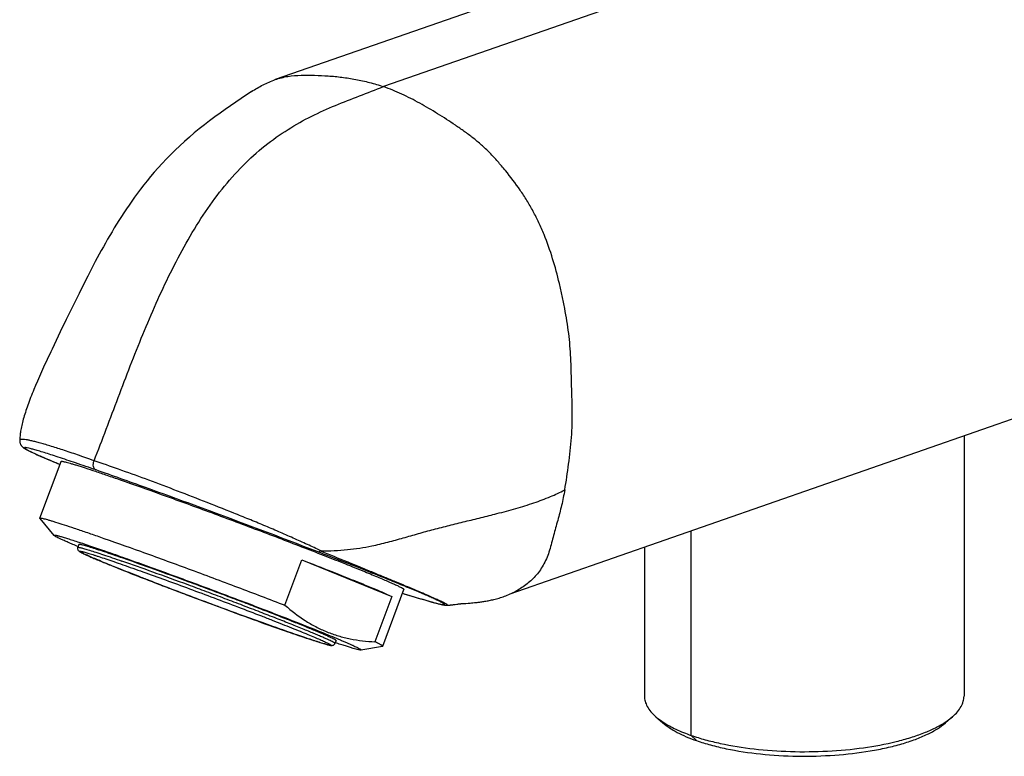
# Model space of a CAD drawing. Header units: millimetres. Extents: x 18 to 699, y 6 to 689.
# Tile 1 of 53: x 18 to 83, y 41 to 89. Entities that reach past the tile are written whole.
import ezdxf

# ---------------------------------------------------------------- set-up
doc = ezdxf.new("R2010")
doc.units = ezdxf.units.MM
doc.header["$LTSCALE"] = 46.255
doc.layers.get('0').update_dxf_attribs({"linetype": 'CONTINUOUS'})

msp = doc.modelspace()

# ---------------------------------------------------------------- linework, layer by layer
at = {"color": 7, "linetype": 'CONTINUOUS'}
for p, q in [((64.084, 95.46), (35.009, 85.325)), ((33.457, 84.541), (32.783, 84.09)), ((22.723, 72.439), (22.488, 71.977)), ((22.966, 72.909), (22.723, 72.439)), ((22.488, 71.977), (22.148, 71.302)), ((22.148, 71.302), (21.714, 70.43)), ((21.714, 70.43), (21.303, 69.591)), ((50.421, 51.596), (102.75, 69.837)), ((21.303, 69.591), (20.915, 68.787)), ((20.915, 68.787), (20.639, 68.21)), ((20.639, 68.21), (20.378, 67.656)), ((20.054, 66.958), (19.829, 66.465)), ((19.554, 65.848), (19.426, 65.555)), ((19.688, 66.151), (19.554, 65.848)), ((19.829, 66.465), (19.688, 66.151)), ((19.304, 65.27), (19.188, 64.995)), ((19.426, 65.555), (19.304, 65.27)), ((80.162, 61.963), (80.162, 44.895)), ((18.778, 61.02), (18.817, 60.999)), ((18.817, 60.999), (18.86, 60.977)), ((18.86, 60.977), (18.906, 60.953)), ((18.906, 60.953), (18.962, 60.925)), ((18.971, 60.921), (18.962, 60.925)), ((19.01, 60.905), (18.971, 60.921)), ((19.575, 56.56), (20.967, 60.286)), ((20.024, 60.453), (20.499, 60.252)), ((20.499, 60.252), (20.893, 60.087)), ((19.581, 56.544), (20.499, 55.432)), ((22.132, 54.834), (22.062, 54.647)), ((59.207, 54.659), (59.207, 44.895)), ((35.647, 50.846), (36.759, 53.822)), ((36.759, 53.822), (42.653, 51.426)), ((42.056, 48.158), (43.448, 51.883)), ((42.653, 51.426), (41.54, 48.45)), ((43.355, 51.632), (43.458, 51.6)), ((43.458, 51.6), (43.622, 51.549)), ((43.622, 51.549), (43.769, 51.505)), ((43.769, 51.505), (44.387, 51.323)), ((44.387, 51.323), (44.821, 51.195)), ((44.821, 51.195), (45.111, 51.11)), ((45.111, 51.11), (45.283, 51.061)), ((45.283, 51.061), (45.362, 51.039)), ((45.362, 51.039), (45.473, 51.008)), ((45.473, 51.008), (45.574, 50.981)), ((47.666, 50.985), (47.779, 50.993)), ((47.779, 50.993), (47.865, 51)), ((47.865, 51), (47.963, 51.008)), ((47.963, 51.008), (48.071, 51.018)), ((45.574, 50.981), (45.636, 50.965)), ((45.636, 50.965), (45.695, 50.95)), ((45.695, 50.95), (45.749, 50.936)), ((45.749, 50.936), (45.8, 50.924)), ((45.8, 50.924), (45.848, 50.912)), ((45.848, 50.912), (45.893, 50.902)), ((46.65, 50.881), (46.695, 50.887)), ((46.695, 50.887), (46.739, 50.893)), ((46.739, 50.893), (46.801, 50.902)), ((46.801, 50.902), (46.922, 50.919)), ((46.922, 50.919), (46.978, 50.927)), ((46.978, 50.927), (47.014, 50.932)), ((47.014, 50.932), (47.047, 50.937)), ((47.047, 50.937), (47.068, 50.939)), ((47.068, 50.939), (47.087, 50.941)), ((47.087, 50.941), (47.105, 50.943)), ((47.105, 50.943), (47.123, 50.945)), ((47.123, 50.945), (47.141, 50.947)), ((47.141, 50.947), (47.16, 50.949)), ((47.16, 50.949), (47.179, 50.951)), ((47.179, 50.951), (47.199, 50.953)), ((47.199, 50.953), (47.235, 50.956)), ((47.235, 50.956), (47.277, 50.959)), ((47.277, 50.959), (47.349, 50.964)), ((38.993, 48.532), (38.923, 48.345)), ((42.041, 48.149), (40.619, 47.912)), ((59.958, 43.537), (60.423, 43.133)), ((79.41, 43.537), (78.946, 43.133))]:
    msp.add_line(p, q, dxfattribs=at)
at = {"color": 9, "linetype": 'CONTINUOUS'}
for p, q in [((65.725, 93.097), (42.107, 84.865)), ((18.96, 60.93), (18.97, 60.925)), ((18.963, 60.929), (18.973, 60.924)), ((62.276, 42.313), (62.276, 55.729)), ((35.834, 49.109), (35.83, 49.111)), ((62.629, 41.968), (62.276, 42.313))]:
    msp.add_line(p, q, dxfattribs=at)
at = {"color": 7, "linetype": 'CONTINUOUS'}
for points in [[(32.783, 84.09), (32.433, 83.854), (32.085, 83.615), (31.737, 83.373), (31.39, 83.127), (31.046, 82.876), (30.704, 82.62), (30.366, 82.359), (30.033, 82.094), (29.705, 81.825), (29.383, 81.551), (29.067, 81.272), (28.758, 80.99), (28.456, 80.703), (28.163, 80.414), (27.877, 80.123), (27.602, 79.831), (27.337, 79.541), (27.083, 79.252), (26.841, 78.968), (26.61, 78.687), (26.392, 78.414), (26.183, 78.144), (25.982, 77.878), (25.79, 77.614), (25.604, 77.354), (25.425, 77.097), (25.253, 76.842), (25.085, 76.59), (24.923, 76.339), (24.765, 76.09), (24.611, 75.843), (24.46, 75.596), (24.312, 75.349), (24.166, 75.102), (24.023, 74.855), (23.883, 74.608), (23.745, 74.362), (23.609, 74.116), (23.476, 73.872), (23.345, 73.628), (23.216, 73.387), (22.966, 72.909)], [(20.378, 67.656), (20.295, 67.477), (20.054, 66.958)], [(19.188, 64.995), (19.133, 64.86), (19.079, 64.727), (19.027, 64.596), (18.976, 64.467), (18.927, 64.34), (18.88, 64.215), (18.834, 64.091), (18.79, 63.969), (18.747, 63.849), (18.706, 63.73), (18.667, 63.613), (18.629, 63.498), (18.593, 63.385), (18.559, 63.273), (18.526, 63.163), (18.496, 63.054), (18.467, 62.948), (18.44, 62.843), (18.415, 62.741), (18.392, 62.641), (18.371, 62.545), (18.352, 62.451), (18.335, 62.361), (18.32, 62.274), (18.307, 62.189), (18.295, 62.108), (18.286, 62.029), (18.278, 61.953), (18.271, 61.88), (18.266, 61.81), (18.262, 61.741), (18.259, 61.674), (18.258, 61.653)], [(18.258, 61.653), (18.258, 61.633), (18.26, 61.593), (18.264, 61.555), (18.272, 61.517), (18.282, 61.482), (18.293, 61.449), (18.306, 61.419), (18.32, 61.391), (18.335, 61.365), (18.35, 61.342), (18.365, 61.321), (18.38, 61.302), (18.394, 61.285), (18.409, 61.269), (18.422, 61.255), (18.436, 61.242), (18.449, 61.23), (18.462, 61.219), (18.475, 61.208), (18.487, 61.198), (18.5, 61.189), (18.512, 61.18), (18.524, 61.171), (18.537, 61.162), (18.549, 61.153), (18.562, 61.145), (18.575, 61.137), (18.588, 61.128), (18.602, 61.12), (18.616, 61.111), (18.63, 61.103), (18.644, 61.094), (18.659, 61.086), (18.674, 61.077), (18.69, 61.068), (18.706, 61.059), (18.723, 61.049), (18.741, 61.04), (18.778, 61.02)], [(18.971, 60.921), (19.095, 60.863), (19.25, 60.792), (19.421, 60.716), (19.607, 60.633), (20.024, 60.453)], [(48.071, 51.018), (48.127, 51.024), (48.185, 51.03), (48.244, 51.036), (48.303, 51.043), (48.364, 51.05), (48.425, 51.058), (48.488, 51.067), (48.552, 51.076), (48.617, 51.085), (48.684, 51.096), (48.752, 51.107), (48.821, 51.119), (48.892, 51.132), (48.965, 51.145), (49.039, 51.16), (49.114, 51.176), (49.19, 51.193), (49.268, 51.211), (49.348, 51.23), (49.428, 51.251), (49.511, 51.273), (49.594, 51.296), (49.68, 51.322), (49.766, 51.349), (49.854, 51.377), (49.943, 51.408), (50.034, 51.44), (50.126, 51.475), (50.22, 51.511), (50.315, 51.55), (50.411, 51.592), (50.509, 51.636), (50.608, 51.682), (50.708, 51.732), (50.809, 51.784), (50.834, 51.797)], [(45.893, 50.902), (45.914, 50.897), (45.935, 50.893), (45.955, 50.888), (45.974, 50.884), (45.993, 50.881), (46.012, 50.877), (46.03, 50.874), (46.048, 50.87), (46.065, 50.867), (46.082, 50.865), (46.099, 50.862), (46.115, 50.86), (46.132, 50.858), (46.149, 50.856), (46.165, 50.854), (46.182, 50.853), (46.199, 50.851), (46.217, 50.85), (46.235, 50.85), (46.255, 50.85), (46.265, 50.85)], [(46.265, 50.85), (46.284, 50.851), (46.307, 50.851), (46.332, 50.853), (46.357, 50.854), (46.382, 50.855), (46.407, 50.857), (46.433, 50.859), (46.458, 50.861), (46.483, 50.863), (46.508, 50.865), (46.533, 50.868), (46.557, 50.87), (46.58, 50.873), (46.604, 50.876), (46.65, 50.881)], [(47.349, 50.964), (47.498, 50.974), (47.666, 50.985)]]:
    msp.add_lwpolyline(points, dxfattribs=at)
at = {"color": 9, "linetype": 'CONTINUOUS'}
msp.add_arc((23.559, 70.006), 10.175, 243.18876, 243.43921, dxfattribs=at)
at = {"color": 7, "linetype": 'CONTINUOUS'}
for points, knots in [([(33.457, 84.541), (33.7, 84.703), (34.204, 84.995), (34.736, 85.23), (35.009, 85.325)], [0, 0, 0, 0, 0.502702, 1, 1, 1, 1]), ([(35.009, 85.325), (35.144, 85.372), (35.417, 85.456), (35.982, 85.573), (36.563, 85.617), (37.148, 85.621), (37.742, 85.61), (38.487, 85.575), (39.386, 85.489), (40.291, 85.35), (41.203, 85.148), (41.806, 84.968), (42.107, 84.865)], [0, 0, 0, 0, 0.059365, 0.118908, 0.23967, 0.300999, 0.362677, 0.486613, 0.611636, 0.738322, 0.867447, 1, 1, 1, 1]), ([(23.133, 60.326), (23.675, 61.705), (24.712, 64.479), (26.034, 67.935), (27.19, 70.655), (28.124, 72.653), (29.141, 74.59), (30.255, 76.437), (31.487, 78.149), (32.833, 79.68), (34.283, 80.991), (35.807, 82.07), (37.371, 82.938), (38.951, 83.644), (40.534, 84.258), (41.586, 84.657), (42.107, 84.865)], [0, 0, 0, 0, 0.13671, 0.273369, 0.341559, 0.409486, 0.476915, 0.543451, 0.608472, 0.671295, 0.731348, 0.788529, 0.843242, 0.896184, 0.948164, 1, 1, 1, 1]), ([(54.435, 65.468), (54.42, 66.001), (54.401, 66.803), (54.335, 67.874), (54.252, 68.684), (54.135, 69.499), (53.991, 70.317), (53.823, 71.135), (53.576, 72.227), (53.215, 73.584), (52.749, 74.91), (52.3, 75.938), (51.927, 76.685), (51.515, 77.4), (50.925, 78.304), (50.279, 79.154), (49.6, 79.956), (49.079, 80.518), (48.538, 81.036), (47.977, 81.503), (47.403, 81.931), (46.632, 82.462), (45.669, 83.093), (44.499, 83.784), (43.319, 84.386), (42.512, 84.721), (42.107, 84.865)], [0, 0, 0, 0, 0.064918, 0.097609, 0.130644, 0.164054, 0.19777, 0.231704, 0.265758, 0.334031, 0.402479, 0.436653, 0.470554, 0.504029, 0.53707, 0.601957, 0.633754, 0.66491, 0.695267, 0.724813, 0.75378, 0.782366, 0.83874, 0.893901, 0.947665, 1, 1, 1, 1]), ([(53.988, 58.416), (54.088, 58.979), (54.21, 59.832), (54.351, 60.977), (54.434, 61.851), (54.484, 62.739), (54.488, 63.64), (54.463, 64.552), (54.443, 65.162), (54.435, 65.468)], [0, 0, 0, 0, 0.242123, 0.36476, 0.488522, 0.613874, 0.741327, 0.87042, 1, 1, 1, 1]), ([(20.967, 60.286), (20.968, 60.289), (20.976, 60.294), (21.001, 60.297), (21.052, 60.292), (21.136, 60.276), (21.251, 60.25), (21.396, 60.211), (21.571, 60.162), (21.777, 60.101), (22.109, 59.999), (22.593, 59.844), (23.252, 59.625), (24.012, 59.367), (24.55, 59.181), (24.835, 59.082)], [0, 0, 0, 0, 0.002221, 0.005889, 0.018874, 0.039833, 0.068841, 0.105863, 0.15082, 0.203597, 0.264053, 0.407325, 0.579061, 0.777352, 1, 1, 1, 1]), ([(24.835, 59.082), (25.738, 58.767), (27.67, 58.079), (30.133, 57.179), (32.231, 56.399), (33.827, 55.8), (35.39, 55.206), (36.887, 54.631), (38.289, 54.086), (39.565, 53.582), (40.538, 53.191), (41.234, 52.906), (41.689, 52.717), (42.095, 52.546), (42.45, 52.392), (42.753, 52.258), (43.001, 52.144), (43.194, 52.051), (43.32, 51.984), (43.391, 51.941), (43.424, 51.917), (43.443, 51.901), (43.45, 51.887), (43.448, 51.883)], [0, 0, 0, 0, 0.143611, 0.308037, 0.393895, 0.479844, 0.564119, 0.644991, 0.720797, 0.789983, 0.851128, 0.878287, 0.90298, 0.925082, 0.944479, 0.961073, 0.974782, 0.985539, 0.9933, 0.996051, 0.998055, 0.999334, 1, 1, 1, 1]), ([(53.988, 58.416), (53.927, 58.076), (53.791, 57.403), (53.527, 56.414), (53.299, 55.597), (53.133, 54.941), (52.998, 54.458), (52.838, 53.997), (52.636, 53.57), (52.398, 53.181), (52.045, 52.72), (51.539, 52.23), (51.073, 51.926), (50.834, 51.799)], [0, 0, 0, 0, 0.136695, 0.270575, 0.404194, 0.471394, 0.537753, 0.602152, 0.664075, 0.723832, 0.781778, 0.892977, 1, 1, 1, 1]), ([(41.34, 54.743), (41.696, 54.816), (42.387, 54.98), (43.401, 55.262), (44.395, 55.551), (45.399, 55.829), (46.424, 56.09), (47.463, 56.345), (48.505, 56.598), (49.198, 56.771), (49.542, 56.86)], [0, 0, 0, 0, 0.128501, 0.251421, 0.37252, 0.495084, 0.620297, 0.747057, 0.874034, 1, 1, 1, 1]), ([(19.581, 56.544), (19.58, 56.546), (19.576, 56.55), (19.573, 56.557), (19.575, 56.56)], [0, 0, 0, 0, 0.336666, 1, 1, 1, 1]), ([(19.575, 56.56), (19.576, 56.563), (19.583, 56.568), (19.609, 56.571), (19.66, 56.566), (19.743, 56.551), (19.858, 56.524), (20.004, 56.486), (20.179, 56.437), (20.384, 56.376), (20.716, 56.274), (21.2, 56.118), (21.86, 55.9), (22.619, 55.642), (23.158, 55.455), (23.442, 55.356)], [0, 0, 0, 0, 0.002221, 0.005889, 0.018874, 0.039833, 0.068841, 0.105863, 0.15082, 0.203597, 0.264053, 0.407325, 0.579061, 0.777352, 1, 1, 1, 1]), ([(20.499, 55.432), (20.495, 55.436), (20.49, 55.443), (20.495, 55.451), (20.503, 55.454), (20.513, 55.455), (20.527, 55.456), (20.545, 55.455), (20.575, 55.451), (20.623, 55.442), (20.691, 55.428), (20.774, 55.407), (20.871, 55.382), (20.983, 55.351), (21.16, 55.299), (21.416, 55.221), (21.763, 55.111), (22.161, 54.981), (22.61, 54.831), (23.105, 54.663), (23.645, 54.477), (24.443, 54.199), (25.526, 53.816), (27.418, 53.135), (29.912, 52.219), (32.889, 51.1), (35.649, 50.038), (37.381, 49.352), (38.164, 49.034)], [0, 0, 0, 0, 0.000769, 0.00105, 0.001429, 0.001974, 0.002709, 0.003642, 0.004777, 0.007661, 0.011367, 0.015894, 0.021238, 0.027392, 0.034349, 0.050629, 0.069986, 0.092306, 0.11746, 0.1453, 0.175662, 0.208366, 0.280019, 0.358571, 0.528844, 0.703217, 0.865336, 1, 1, 1, 1]), ([(22.079, 54.696), (21.964, 54.744), (21.748, 54.835), (21.444, 54.966), (21.182, 55.082), (20.961, 55.182), (20.782, 55.267), (20.648, 55.335), (20.563, 55.383), (20.518, 55.414), (20.504, 55.426), (20.499, 55.432)], [0, 0, 0, 0, 0.213435, 0.402941, 0.567675, 0.706924, 0.820095, 0.906743, 0.96662, 0.986559, 1, 1, 1, 1]), ([(23.442, 55.356), (24.355, 55.038), (26.309, 54.342), (29.343, 53.233), (32.5, 52.053), (34.614, 51.246), (35.647, 50.846)], [0, 0, 0, 0, 0.222919, 0.478243, 0.744678, 1, 1, 1, 1]), ([(22.062, 54.647), (22.05, 54.615), (22.044, 54.553), (22.073, 54.469), (22.119, 54.413), (22.169, 54.376), (22.214, 54.348), (22.264, 54.319), (22.346, 54.276), (22.474, 54.213), (22.656, 54.129), (22.877, 54.031), (23.136, 53.919), (23.433, 53.794), (23.765, 53.655), (24.275, 53.446), (24.988, 53.159), (25.925, 52.789), (26.955, 52.388), (28.056, 51.965), (29.601, 51.379), (31.533, 50.657), (33.744, 49.848), (35.168, 49.341), (35.834, 49.109)], [0, 0, 0, 0, 0.006809, 0.011956, 0.017489, 0.020983, 0.024367, 0.028146, 0.032496, 0.043153, 0.056558, 0.072733, 0.091634, 0.113185, 0.137286, 0.16382, 0.223637, 0.291421, 0.365781, 0.445183, 0.527988, 0.696925, 0.858695, 1, 1, 1, 1]), ([(25.033, 53.931), (24.82, 54.006), (24.416, 54.145), (23.846, 54.339), (23.351, 54.503), (22.988, 54.619), (22.74, 54.696), (22.586, 54.741), (22.454, 54.779), (22.345, 54.807), (22.26, 54.827), (22.195, 54.839), (22.158, 54.843), (22.134, 54.84), (22.132, 54.834)], [0, 0, 0, 0, 0.22269, 0.421017, 0.592786, 0.736085, 0.796552, 0.849339, 0.894304, 0.931334, 0.960347, 0.98131, 0.994297, 1, 1, 1, 1]), ([(37.819, 54.348), (37.829, 54.345), (37.859, 54.343), (37.91, 54.365), (37.944, 54.393), (37.962, 54.41)], [0, 0, 0, 0, 0.192921, 0.542664, 1, 1, 1, 1]), ([(38.015, 54.419), (38.005, 54.419), (37.988, 54.419), (37.968, 54.416), (37.962, 54.41)], [0, 0, 0, 0, 0.534878, 1, 1, 1, 1]), ([(38.015, 54.419), (38.592, 54.411), (39.71, 54.459), (40.813, 54.635), (41.34, 54.743)], [0, 0, 0, 0, 0.517559, 1, 1, 1, 1]), ([(38.993, 48.532), (38.994, 48.535), (38.989, 48.546), (38.975, 48.558), (38.95, 48.576), (38.897, 48.608), (38.803, 48.658), (38.658, 48.728), (38.472, 48.814), (38.245, 48.914), (37.978, 49.029), (37.674, 49.158), (37.333, 49.299), (36.811, 49.513), (36.081, 49.806), (35.124, 50.184), (34.072, 50.593), (32.949, 51.025), (31.777, 51.47), (30.58, 51.919), (29.006, 52.504), (27.159, 53.179), (25.71, 53.695), (25.033, 53.931)], [0, 0, 0, 0, 0.000666, 0.001945, 0.003949, 0.0067, 0.014461, 0.025218, 0.038927, 0.055521, 0.074918, 0.09702, 0.121713, 0.148872, 0.210017, 0.279203, 0.355009, 0.435881, 0.520156, 0.606105, 0.691963, 0.856389, 1, 1, 1, 1]), ([(36.759, 53.822), (37.417, 53.567), (38.637, 53.091), (40.297, 52.428), (41.47, 51.945), (42.216, 51.624), (42.519, 51.488), (42.653, 51.426)], [0, 0, 0, 0, 0.332475, 0.617529, 0.843184, 0.930674, 1, 1, 1, 1]), ([(35.647, 50.846), (36.061, 50.485), (36.713, 49.983), (37.654, 49.435), (38.143, 49.208), (38.391, 49.107)], [0, 0, 0, 0, 0.505107, 0.753474, 1, 1, 1, 1]), ([(35.834, 49.109), (36.045, 49.036), (36.444, 48.897), (37.007, 48.706), (37.496, 48.545), (37.854, 48.43), (38.099, 48.355), (38.252, 48.31), (38.383, 48.273), (38.493, 48.244), (38.585, 48.223), (38.653, 48.211), (38.707, 48.207), (38.764, 48.21), (38.828, 48.231), (38.888, 48.279), (38.914, 48.321), (38.923, 48.345)], [0, 0, 0, 0, 0.204084, 0.385677, 0.542774, 0.673711, 0.728973, 0.777297, 0.818668, 0.85321, 0.881382, 0.904756, 0.916295, 0.93087, 0.956275, 0.976404, 1, 1, 1, 1]), ([(38.391, 49.107), (38.639, 49.007), (39.145, 48.829), (40.191, 48.568), (40.999, 48.476), (41.54, 48.45)], [0, 0, 0, 0, 0.248288, 0.497142, 1, 1, 1, 1]), ([(38.164, 49.034), (38.364, 48.952), (38.738, 48.799), (39.189, 48.611), (39.51, 48.474), (39.721, 48.383), (39.911, 48.3), (40.079, 48.224), (40.225, 48.156), (40.349, 48.097), (40.45, 48.046), (40.529, 48.003), (40.585, 47.969), (40.617, 47.945), (40.631, 47.93), (40.634, 47.921), (40.628, 47.914), (40.622, 47.913), (40.619, 47.912)], [0, 0, 0, 0, 0.236668, 0.444037, 0.536134, 0.620218, 0.696098, 0.763604, 0.822586, 0.872918, 0.914499, 0.947259, 0.971181, 0.986366, 0.990862, 0.9937, 0.996183, 1, 1, 1, 1]), ([(42.056, 48.158), (42.058, 48.162), (42.049, 48.178), (42.026, 48.196), (41.986, 48.224), (41.929, 48.257), (41.856, 48.297), (41.725, 48.363), (41.617, 48.414), (41.54, 48.45)], [0, 0, 0, 0, 0.025068, 0.075297, 0.154677, 0.263934, 0.403217, 0.572465, 1, 1, 1, 1]), ([(40.619, 47.912), (40.611, 47.911), (40.591, 47.911), (40.537, 47.917), (40.442, 47.937), (40.296, 47.973), (40.106, 48.026), (39.873, 48.095), (39.598, 48.18), (39.284, 48.281), (39.061, 48.354), (38.943, 48.393)], [0, 0, 0, 0, 0.01344, 0.033379, 0.093255, 0.179903, 0.293074, 0.432322, 0.597057, 0.786561, 1, 1, 1, 1]), ([(42.041, 48.149), (42.042, 48.15), (42.048, 48.151), (42.054, 48.154), (42.056, 48.158)], [0, 0, 0, 0, 0.336703, 1, 1, 1, 1]), ([(59.207, 44.895), (59.207, 44.779), (59.241, 44.536), (59.391, 44.185), (59.633, 43.845), (59.842, 43.639), (59.958, 43.537)], [0, 0, 0, 0, 0.219391, 0.452414, 0.71012, 1, 1, 1, 1]), ([(79.41, 43.537), (79.527, 43.639), (79.735, 43.845), (79.978, 44.185), (80.128, 44.536), (80.162, 44.779), (80.162, 44.895)], [0, 0, 0, 0, 0.28988, 0.547586, 0.780609, 1, 1, 1, 1]), ([(59.958, 43.537), (59.995, 43.506), (60.151, 43.375), (60.317, 43.257), (60.446, 43.172)], [0, 0, 0, 0, 0.237648, 1, 1, 1, 1]), ([(78.922, 43.172), (78.967, 43.201), (79.136, 43.315), (79.297, 43.439), (79.41, 43.537)], [0, 0, 0, 0, 0.262612, 1, 1, 1, 1]), ([(60.423, 43.133), (60.556, 43.018), (60.857, 42.793), (61.371, 42.493), (61.97, 42.212), (62.401, 42.047), (62.629, 41.968)], [0, 0, 0, 0, 0.210807, 0.447875, 0.711236, 1, 1, 1, 1]), ([(60.446, 43.172), (60.709, 43.001), (61.306, 42.681), (61.934, 42.432), (62.276, 42.313)], [0, 0, 0, 0, 0.46441, 1, 1, 1, 1]), ([(62.276, 42.313), (62.576, 42.208), (63.209, 42.014), (64.577, 41.683), (66.444, 41.389), (68.797, 41.224), (71.197, 41.249), (73.516, 41.462), (75.334, 41.795), (76.648, 42.156), (77.508, 42.454), (78.263, 42.784), (78.718, 43.039), (78.922, 43.172)], [0, 0, 0, 0, 0.055971, 0.116318, 0.247532, 0.387836, 0.530647, 0.669191, 0.797019, 0.855149, 0.90862, 0.956994, 1, 1, 1, 1]), ([(62.629, 41.968), (62.933, 41.862), (63.574, 41.666), (64.965, 41.338), (66.863, 41.055), (69.246, 40.918), (71.655, 40.983), (73.608, 41.206), (75.069, 41.488), (76.058, 41.74), (76.951, 42.031), (77.735, 42.358), (78.399, 42.715), (78.782, 42.99), (78.946, 43.133)], [0, 0, 0, 0, 0.057374, 0.119448, 0.254675, 0.398927, 0.54459, 0.68393, 0.748967, 0.809814, 0.865782, 0.916326, 0.961091, 1, 1, 1, 1])]:
    msp.add_open_spline(points, degree=3, knots=knots, dxfattribs=at)
at = {"color": 9, "linetype": 'CONTINUOUS'}
for points, knots in [([(23.133, 60.326), (22.773, 60.456), (22.09, 60.696), (21.126, 61.023), (20.398, 61.253), (19.883, 61.407), (19.55, 61.501), (19.253, 61.58), (18.995, 61.641), (18.776, 61.687), (18.596, 61.717), (18.455, 61.73), (18.361, 61.728), (18.307, 61.713), (18.279, 61.698), (18.262, 61.678), (18.258, 61.661), (18.258, 61.653)], [0, 0, 0, 0, 0.224356, 0.423761, 0.596138, 0.671355, 0.739037, 0.798929, 0.850786, 0.894469, 0.929992, 0.957537, 0.977402, 0.984659, 0.990445, 0.995284, 1, 1, 1, 1]), ([(23.261, 59.721), (22.815, 59.877), (21.989, 60.162), (20.999, 60.494), (20.311, 60.719), (19.882, 60.855), (19.512, 60.968), (19.205, 61.058), (18.96, 61.123), (18.796, 61.162), (18.697, 61.18), (18.646, 61.185), (18.613, 61.186), (18.595, 61.183), (18.587, 61.179), (18.582, 61.172), (18.583, 61.165), (18.587, 61.156), (18.599, 61.142), (18.623, 61.121), (18.664, 61.093), (18.719, 61.059), (18.788, 61.02), (18.869, 60.976), (18.929, 60.946), (18.96, 60.93)], [0, 0, 0, 0, 0.263957, 0.488211, 0.583989, 0.66816, 0.740353, 0.800079, 0.847138, 0.881626, 0.894235, 0.903757, 0.910216, 0.912383, 0.913964, 0.915192, 0.916466, 0.918137, 0.920375, 0.92681, 0.936031, 0.948054, 0.962818, 0.980201, 1, 1, 1, 1]), ([(19.01, 60.905), (19.27, 60.782), (19.896, 60.506), (20.526, 60.24), (20.892, 60.088)], [0, 0, 0, 0, 0.420007, 1, 1, 1, 1]), ([(23.261, 59.721), (23.24, 59.73), (23.2, 59.754), (23.133, 59.827), (23.082, 59.959), (23.078, 60.141), (23.109, 60.265), (23.133, 60.326)], [0, 0, 0, 0, 0.098828, 0.203045, 0.437013, 0.708015, 1, 1, 1, 1]), ([(38.015, 54.419), (37.715, 54.558), (37.107, 54.839), (36.181, 55.257), (35.232, 55.678), (34.262, 56.087), (33.28, 56.493), (31.963, 57.029), (30.325, 57.675), (28.395, 58.421), (26.54, 59.118), (24.796, 59.753), (23.671, 60.144), (23.133, 60.326)], [0, 0, 0, 0, 0.061899, 0.125454, 0.190355, 0.256212, 0.322671, 0.389409, 0.522391, 0.652452, 0.776975, 0.893548, 1, 1, 1, 1]), ([(37.819, 54.348), (35.291, 55.32), (31.528, 56.74), (26.669, 58.516), (24.347, 59.342), (23.261, 59.721)], [0, 0, 0, 0, 0.52361, 0.777533, 1, 1, 1, 1]), ([(49.542, 56.86), (49.96, 56.968), (50.774, 57.187), (51.946, 57.549), (53.018, 57.945), (53.682, 58.253), (53.988, 58.416)], [0, 0, 0, 0, 0.273996, 0.535762, 0.779471, 1, 1, 1, 1]), ([(22.062, 54.647), (22.064, 54.652), (22.088, 54.655), (22.125, 54.651), (22.19, 54.64), (22.275, 54.62), (22.384, 54.591), (22.516, 54.554), (22.67, 54.508), (22.918, 54.432), (23.281, 54.316), (23.776, 54.152), (24.346, 53.958), (24.75, 53.818), (24.963, 53.744)], [0, 0, 0, 0, 0.005703, 0.01869, 0.039653, 0.068666, 0.105696, 0.150661, 0.203448, 0.263915, 0.407214, 0.578983, 0.77731, 1, 1, 1, 1]), ([(35.83, 49.111), (35.39, 49.264), (34.458, 49.594), (33.002, 50.119), (31.446, 50.69), (29.852, 51.285), (28.279, 51.88), (27.01, 52.367), (26.051, 52.741), (25.39, 53.001), (24.778, 53.244), (24.22, 53.469), (23.721, 53.673), (23.287, 53.855), (22.968, 53.992), (22.748, 54.089), (22.611, 54.151), (22.492, 54.206), (22.392, 54.254), (22.321, 54.291), (22.274, 54.316), (22.246, 54.332), (22.223, 54.347), (22.205, 54.359), (22.192, 54.37), (22.183, 54.378), (22.178, 54.386), (22.181, 54.393), (22.189, 54.396), (22.208, 54.398), (22.245, 54.393), (22.302, 54.383), (22.38, 54.365), (22.477, 54.34), (22.593, 54.307), (22.727, 54.268), (22.881, 54.221), (23.052, 54.168), (23.242, 54.107), (23.528, 54.014), (23.927, 53.881), (24.452, 53.702), (24.821, 53.574), (25.016, 53.507)], [0, 0, 0, 0, 0.079297, 0.168261, 0.263475, 0.361285, 0.457932, 0.549707, 0.592654, 0.633084, 0.670607, 0.704864, 0.735524, 0.762294, 0.784919, 0.794607, 0.803182, 0.810624, 0.816915, 0.822044, 0.82417, 0.826003, 0.827542, 0.828791, 0.829752, 0.830436, 0.830873, 0.831181, 0.831606, 0.832273, 0.834447, 0.837783, 0.842292, 0.847969, 0.854803, 0.862779, 0.87188, 0.882084, 0.893368, 0.905704, 0.933412, 0.964945, 1, 1, 1, 1]), ([(43.356, 51.633), (43.56, 51.569), (43.86, 51.479), (44.254, 51.364), (44.535, 51.28), (44.813, 51.198), (45.08, 51.121), (45.327, 51.05), (45.548, 50.99), (45.713, 50.948), (45.829, 50.921), (45.901, 50.905), (45.964, 50.894), (46.016, 50.886), (46.057, 50.882), (46.084, 50.881), (46.1, 50.884), (46.107, 50.887), (46.113, 50.892), (46.114, 50.898), (46.111, 50.905), (46.102, 50.918), (46.082, 50.935), (46.047, 50.959), (45.974, 51.004), (45.849, 51.07), (45.657, 51.164), (45.412, 51.277), (45.117, 51.409), (44.774, 51.559), (44.387, 51.724), (43.957, 51.904), (43.488, 52.099), (42.982, 52.306), (42.44, 52.527), (41.653, 52.843), (40.595, 53.265), (39.243, 53.796), (38.305, 54.161), (37.819, 54.348)], [0, 0, 0, 0, 0.054304, 0.079002, 0.103857, 0.128531, 0.152239, 0.174115, 0.193556, 0.210138, 0.217243, 0.223502, 0.228873, 0.233316, 0.236798, 0.2393, 0.240191, 0.240864, 0.241373, 0.241846, 0.24244, 0.243249, 0.245652, 0.249202, 0.253948, 0.267107, 0.285156, 0.307967, 0.335317, 0.366929, 0.402522, 0.441848, 0.48471, 0.530927, 0.580307, 0.632633, 0.745435, 0.868277, 1, 1, 1, 1]), ([(46.265, 50.85), (46.27, 50.85), (46.28, 50.851), (46.291, 50.853), (46.299, 50.859), (46.299, 50.868), (46.293, 50.877), (46.282, 50.888), (46.266, 50.901), (46.234, 50.923), (46.179, 50.955), (46.096, 50.999), (45.991, 51.051), (45.864, 51.112), (45.715, 51.18), (45.477, 51.288), (45.132, 51.44), (44.665, 51.641), (44.131, 51.867), (43.536, 52.118), (42.884, 52.39), (42.178, 52.683), (41.421, 52.995), (40.617, 53.324), (39.458, 53.797), (38.568, 54.161), (37.962, 54.41)], [0, 0, 0, 0, 0.00178, 0.003041, 0.003887, 0.004656, 0.005776, 0.007434, 0.00969, 0.012572, 0.020268, 0.030575, 0.04349, 0.058972, 0.076955, 0.097352, 0.144991, 0.20109, 0.264929, 0.335954, 0.413711, 0.497767, 0.587749, 0.683342, 0.78419, 1, 1, 1, 1]), ([(38.923, 48.345), (38.924, 48.348), (38.919, 48.358), (38.905, 48.371), (38.88, 48.389), (38.827, 48.421), (38.733, 48.471), (38.588, 48.541), (38.402, 48.626), (38.175, 48.727), (37.908, 48.842), (37.604, 48.97), (37.263, 49.112), (36.741, 49.326), (36.011, 49.619), (35.054, 49.997), (34.002, 50.406), (32.879, 50.837), (31.707, 51.283), (30.51, 51.732), (28.936, 52.317), (27.089, 52.992), (25.64, 53.508), (24.963, 53.744)], [0, 0, 0, 0, 0.000666, 0.001945, 0.003949, 0.0067, 0.014461, 0.025218, 0.038927, 0.055521, 0.074918, 0.09702, 0.121713, 0.148872, 0.210017, 0.279203, 0.355009, 0.435881, 0.520156, 0.606105, 0.691963, 0.856389, 1, 1, 1, 1]), ([(25.016, 53.507), (25.456, 53.353), (26.387, 53.024), (27.843, 52.498), (29.398, 51.928), (30.992, 51.333), (32.565, 50.739), (33.833, 50.251), (34.792, 49.878), (35.453, 49.618), (36.066, 49.374), (36.624, 49.149), (37.123, 48.945), (37.557, 48.763), (37.876, 48.627), (38.096, 48.53), (38.234, 48.467), (38.353, 48.412), (38.452, 48.364), (38.524, 48.327), (38.57, 48.302), (38.599, 48.285), (38.622, 48.271), (38.64, 48.259), (38.654, 48.248), (38.662, 48.239), (38.667, 48.232), (38.665, 48.224), (38.656, 48.222), (38.638, 48.22), (38.601, 48.224), (38.544, 48.234), (38.466, 48.252), (38.37, 48.277), (38.254, 48.31), (38.12, 48.349), (37.967, 48.396), (37.795, 48.449), (37.606, 48.51), (37.32, 48.603), (36.921, 48.735), (36.397, 48.914), (36.028, 49.042), (35.834, 49.109)], [0, 0, 0, 0, 0.079299, 0.168263, 0.263479, 0.361292, 0.457946, 0.549732, 0.592688, 0.633127, 0.670662, 0.704931, 0.735606, 0.762393, 0.785036, 0.794734, 0.803319, 0.810771, 0.817073, 0.822213, 0.824345, 0.826183, 0.827728, 0.828983, 0.829949, 0.830638, 0.83108, 0.831389, 0.831809, 0.832471, 0.834632, 0.837956, 0.842452, 0.848116, 0.854937, 0.8629, 0.871988, 0.88218, 0.89345, 0.905773, 0.933458, 0.964967, 1, 1, 1, 1])]:
    msp.add_open_spline(points, degree=3, knots=knots, dxfattribs=at)

doc.saveas('drawing.dxf')
